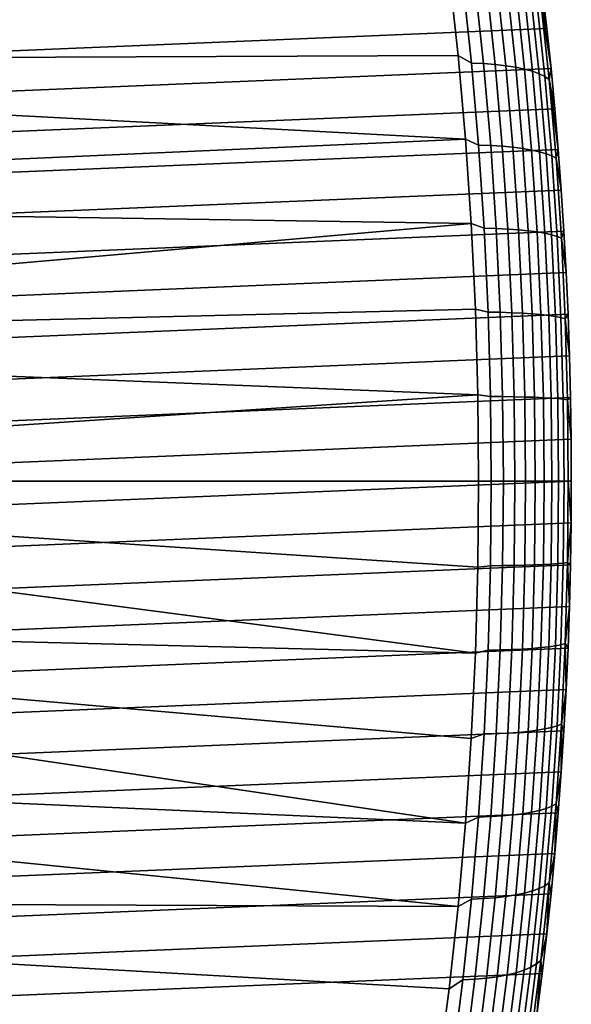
# Model space of a CAD drawing. Header units: metres. Extents: x -22 to 244, y -22 to 22.
# Tile 143 of 146: x 238.67 to 244.41, y -5.45 to 4.8. Entities that reach past the tile are written whole.
import ezdxf

# ---------------------------------------------------------------- set-up
doc = ezdxf.new("R2010")
doc.units = ezdxf.units.M
doc.layers.add('solid_10_151_113_XXX', color=7, linetype='CONTINUOUS')

msp = doc.modelspace()

# ---------------------------------------------------------------- linework, layer by layer
at = {"layer": 'solid_10_151_113_XXX'}
for points in [[(234.23877, 4.711983, 232.624115), (244.110703, 5.1242, 205.501221), (244.058655, 5.532202, 205.644226), (234.286819, 5.1242, 232.492111)], [(243.142395, 5.28444, 204.360672), (243.235611, 4.429332, 204.104553), (237.364258, 4.404604, 201.960007), (237.12326, 4.944858, 202.047958)], [(243.374908, 4.351803, 204.139252), (243.235611, 4.429332, 204.104553), (243.142395, 5.28444, 204.360672), (243.284912, 5.192981, 204.386475)], [(243.411392, 5.186359, 204.453033), (243.501251, 4.346254, 204.206116), (243.374908, 4.351803, 204.139252), (243.284912, 5.192981, 204.386475)], [(243.531082, 5.175388, 204.530609), (243.620773, 4.33706, 204.28421), (243.501251, 4.346254, 204.206116), (243.411392, 5.186359, 204.453033)], [(243.642929, 5.160167, 204.6185), (243.732361, 4.324304, 204.372833), (243.620773, 4.33706, 204.28421), (243.531082, 5.175388, 204.530609)], [(243.745911, 5.140833, 204.715912), (243.834991, 4.308103, 204.471161), (243.732361, 4.324304, 204.372833), (243.642929, 5.160167, 204.6185)], [(243.839081, 5.117564, 204.82196), (243.927765, 4.288602, 204.578323), (243.834991, 4.308103, 204.471161), (243.745911, 5.140833, 204.715912)], [(234.194778, 4.295932, 232.74501), (244.158737, 4.711983, 205.369217), (244.110703, 5.1242, 205.501221), (234.23877, 4.711983, 232.624115)], [(243.9216, 5.09057, 204.935669), (244.009811, 4.265981, 204.693314), (243.927765, 4.288602, 204.578323), (243.839081, 5.117564, 204.82196)], [(243.992706, 5.060098, 205.056015), (244.080399, 4.240445, 204.815109), (244.009811, 4.265981, 204.693314), (243.9216, 5.09057, 204.935669)], [(244.051758, 5.026424, 205.181885), (244.13887, 4.212225, 204.942581), (244.080399, 4.240445, 204.815109), (243.992706, 5.060098, 205.056015)], [(244.13887, 4.212225, 204.942581), (244.051758, 5.026424, 205.181885), (244.098236, 4.989854, 205.312164), (244.184692, 4.18158, 205.0746)], [(244.098236, 4.989854, 205.312164), (244.110703, 5.1242, 205.501221), (244.158737, 4.711983, 205.369217)], [(244.098236, 4.989854, 205.312164), (244.158737, 4.711983, 205.369217), (244.202744, 4.295932, 205.248337)], [(244.184692, 4.18158, 205.0746), (244.098236, 4.989854, 205.312164), (244.202744, 4.295932, 205.248337)], [(234.154861, 3.876429, 232.85466), (244.202744, 4.295932, 205.248337), (244.158737, 4.711983, 205.369217), (234.194778, 4.295932, 232.74501)], [(243.235611, 4.429332, 204.104553), (243.312286, 3.560277, 203.893906), (237.575119, 3.860636, 201.881958), (237.364258, 4.404604, 201.960007)], [(243.448898, 3.497409, 203.935928), (243.312286, 3.560277, 203.893906), (243.235611, 4.429332, 204.104553), (243.374908, 4.351803, 204.139252)], [(243.501251, 4.346254, 204.206116), (243.575165, 3.492949, 204.003067), (243.448898, 3.497409, 203.935928), (243.374908, 4.351803, 204.139252)], [(243.620773, 4.33706, 204.28421), (243.694519, 3.48556, 204.081589), (243.575165, 3.492949, 204.003067), (243.501251, 4.346254, 204.206116)], [(243.732361, 4.324304, 204.372833), (243.805893, 3.475309, 204.170807), (243.694519, 3.48556, 204.081589), (243.620773, 4.33706, 204.28421)], [(243.834991, 4.308103, 204.471161), (243.908249, 3.462288, 204.269897), (243.805893, 3.475309, 204.170807), (243.732361, 4.324304, 204.372833)], [(243.927765, 4.288602, 204.578323), (244.000687, 3.446616, 204.37796), (243.908249, 3.462288, 204.269897), (243.834991, 4.308103, 204.471161)], [(234.119049, 3.453686, 232.953033), (244.242661, 3.876429, 205.138672), (244.202744, 4.295932, 205.248337), (234.154861, 3.876429, 232.85466)], [(244.009811, 4.265981, 204.693314), (244.082352, 3.428436, 204.494003), (244.000687, 3.446616, 204.37796), (243.927765, 4.288602, 204.578323)], [(244.080399, 4.240445, 204.815109), (244.152496, 3.407913, 204.616989), (244.082352, 3.428436, 204.494003), (244.009811, 4.265981, 204.693314)], [(244.13887, 4.212225, 204.942581), (244.210495, 3.385235, 204.745789), (244.152496, 3.407913, 204.616989), (244.080399, 4.240445, 204.815109)], [(244.210495, 3.385235, 204.745789), (244.13887, 4.212225, 204.942581), (244.184692, 4.18158, 205.0746), (244.255798, 3.360605, 204.879242)], [(244.184692, 4.18158, 205.0746), (244.202744, 4.295932, 205.248337), (244.242661, 3.876429, 205.138672)], [(244.184692, 4.18158, 205.0746), (244.242661, 3.876429, 205.138672), (244.278458, 3.453686, 205.040298)], [(244.255798, 3.360605, 204.879242), (244.184692, 4.18158, 205.0746), (244.278458, 3.453686, 205.040298)], [(234.087387, 3.028158, 233.040024), (244.278458, 3.453686, 205.040298), (244.242661, 3.876429, 205.138672), (234.119049, 3.453686, 232.953033)], [(243.312286, 3.560277, 203.893906), (237.756531, 3.31355, 201.814026), (237.575119, 3.860636, 201.881958)], [(243.312286, 3.560277, 203.893906), (243.372162, 2.680048, 203.729385), (237.908936, 2.764286, 201.756409), (237.756531, 3.31355, 201.814026)], [(243.506699, 2.632393, 203.777161), (243.372162, 2.680048, 203.729385), (243.312286, 3.560277, 203.893906), (243.448898, 3.497409, 203.935928)], [(243.575165, 3.492949, 204.003067), (243.632874, 2.629036, 203.844482), (243.506699, 2.632393, 203.777161), (243.448898, 3.497409, 203.935928)], [(243.694519, 3.48556, 204.081589), (243.752106, 2.623475, 203.923355), (243.632874, 2.629036, 203.844482), (243.575165, 3.492949, 204.003067)], [(243.805893, 3.475309, 204.170807), (243.863312, 2.615759, 204.013031), (243.752106, 2.623475, 203.923355), (243.694519, 3.48556, 204.081589)], [(234.059906, 2.600211, 233.11554), (244.31012, 3.028158, 204.953308), (244.278458, 3.453686, 205.040298), (234.087387, 3.028158, 233.040024)], [(243.908249, 3.462288, 204.269897), (243.965469, 2.605958, 204.112717), (243.863312, 2.615759, 204.013031), (243.805893, 3.475309, 204.170807)], [(244.000687, 3.446616, 204.37796), (244.057632, 2.594163, 204.221481), (243.965469, 2.605958, 204.112717), (243.908249, 3.462288, 204.269897)], [(244.082352, 3.428436, 204.494003), (244.139008, 2.58048, 204.338364), (244.057632, 2.594163, 204.221481), (244.000687, 3.446616, 204.37796)], [(244.152496, 3.407913, 204.616989), (244.208817, 2.565033, 204.46228), (244.139008, 2.58048, 204.338364), (244.082352, 3.428436, 204.494003)], [(244.210495, 3.385235, 204.745789), (244.266434, 2.547963, 204.592102), (244.208817, 2.565033, 204.46228), (244.152496, 3.407913, 204.616989)], [(244.266434, 2.547963, 204.592102), (244.210495, 3.385235, 204.745789), (244.255798, 3.360605, 204.879242), (244.311325, 2.529425, 204.726669)], [(244.255798, 3.360605, 204.879242), (244.278458, 3.453686, 205.040298), (244.31012, 3.028158, 204.953308)], [(244.311325, 2.529425, 204.726669), (244.255798, 3.360605, 204.879242), (244.31012, 3.028158, 204.953308), (244.337601, 2.600211, 204.877792)], [(234.036606, 2.170054, 233.179565), (244.337601, 2.600211, 204.877792), (244.31012, 3.028158, 204.953308), (234.059906, 2.600211, 233.11554)], [(243.372162, 2.680048, 203.729385), (238.032913, 2.213198, 201.709167), (237.908936, 2.764286, 201.756409)], [(243.372162, 2.680048, 203.729385), (243.41507, 1.791403, 203.611496), (238.128845, 1.660909, 201.672394), (238.032913, 2.213198, 201.709167)], [(243.548096, 1.759382, 203.663391), (243.41507, 1.791403, 203.611496), (243.372162, 2.680048, 203.729385), (243.506699, 2.632393, 203.777161)], [(234.017517, 1.738174, 233.23201), (244.360916, 2.170054, 204.813766), (244.337601, 2.600211, 204.877792), (234.036606, 2.170054, 233.179565)], [(243.632874, 2.629036, 203.844482), (243.674225, 1.757139, 203.730881), (243.548096, 1.759382, 203.663391), (243.506699, 2.632393, 203.777161)], [(243.752106, 2.623475, 203.923355), (243.793381, 1.753422, 203.809982), (243.674225, 1.757139, 203.730881), (243.632874, 2.629036, 203.844482)], [(243.863312, 2.615759, 204.013031), (243.904449, 1.748265, 203.899994), (243.793381, 1.753422, 203.809982), (243.752106, 2.623475, 203.923355)], [(243.965469, 2.605958, 204.112717), (244.006454, 1.741715, 204.000092), (243.904449, 1.748265, 203.899994), (243.863312, 2.615759, 204.013031)], [(244.057632, 2.594163, 204.221481), (244.09845, 1.733831, 204.109375), (244.006454, 1.741715, 204.000092), (243.965469, 2.605958, 204.112717)], [(244.139008, 2.58048, 204.338364), (244.179596, 1.724686, 204.226852), (244.09845, 1.733831, 204.109375), (244.057632, 2.594163, 204.221481)], [(244.208817, 2.565033, 204.46228), (244.249161, 1.714362, 204.351425), (244.179596, 1.724686, 204.226852), (244.139008, 2.58048, 204.338364)], [(244.266434, 2.547963, 204.592102), (244.306503, 1.702953, 204.481995), (244.249161, 1.714362, 204.351425), (244.208817, 2.565033, 204.46228)], [(244.311325, 2.529425, 204.726669), (244.337601, 2.600211, 204.877792), (244.360916, 2.170054, 204.813766)], [(244.306503, 1.702953, 204.481995), (244.266434, 2.547963, 204.592102), (244.311325, 2.529425, 204.726669), (244.35112, 1.690563, 204.617355)], [(244.35112, 1.690563, 204.617355), (244.311325, 2.529425, 204.726669), (244.360916, 2.170054, 204.813766), (244.380005, 1.738174, 204.761322)], [(234.002655, 1.304902, 233.272842), (244.380005, 1.738174, 204.761322), (244.360916, 2.170054, 204.813766), (234.017517, 1.738174, 233.23201)], [(243.41507, 1.791403, 203.611496), (243.440872, 0.897122, 203.540619), (238.197113, 1.107749, 201.646118), (238.128845, 1.660909, 201.672394)], [(243.572998, 0.881029, 203.595001), (243.440872, 0.897122, 203.540619), (243.41507, 1.791403, 203.611496), (243.548096, 1.759382, 203.663391)], [(243.674225, 1.757139, 203.730881), (243.699097, 0.879906, 203.662567), (243.572998, 0.881029, 203.595001), (243.548096, 1.759382, 203.663391)], [(243.793381, 1.753422, 203.809982), (243.818192, 0.878044, 203.741821), (243.699097, 0.879906, 203.662567), (243.674225, 1.757139, 203.730881)], [(243.904449, 1.748265, 203.899994), (243.929184, 0.875462, 203.832031), (243.818192, 0.878044, 203.741821), (243.793381, 1.753422, 203.809982)], [(244.006454, 1.741715, 204.000092), (244.031097, 0.872182, 203.932388), (243.929184, 0.875462, 203.832031), (243.904449, 1.748265, 203.899994)], [(233.99202, 0.870503, 233.302048), (244.394867, 1.304902, 204.72049), (244.380005, 1.738174, 204.761322), (234.002655, 1.304902, 233.272842)], [(244.09845, 1.733831, 204.109375), (244.122971, 0.868234, 204.041977), (244.031097, 0.872182, 203.932388), (244.006454, 1.741715, 204.000092)], [(244.179596, 1.724686, 204.226852), (244.203995, 0.863654, 204.159805), (244.122971, 0.868234, 204.041977), (244.09845, 1.733831, 204.109375)], [(244.249161, 1.714362, 204.351425), (244.273407, 0.858485, 204.28479), (244.203995, 0.863654, 204.159805), (244.179596, 1.724686, 204.226852)], [(244.306503, 1.702953, 204.481995), (244.330597, 0.852771, 204.415802), (244.273407, 0.858485, 204.28479), (244.249161, 1.714362, 204.351425)], [(244.330597, 0.852771, 204.415802), (244.306503, 1.702953, 204.481995), (244.35112, 1.690563, 204.617355), (244.375031, 0.846567, 204.551651)], [(244.35112, 1.690563, 204.617355), (244.380005, 1.738174, 204.761322), (244.394867, 1.304902, 204.72049)], [(244.375031, 0.846567, 204.551651), (244.35112, 1.690563, 204.617355), (244.394867, 1.304902, 204.72049), (244.405487, 0.870503, 204.691299)], [(233.985641, 0.435471, 233.319565), (244.405487, 0.870503, 204.691299), (244.394867, 1.304902, 204.72049), (233.99202, 0.870503, 233.302048)], [(243.440872, 0.897122, 203.540619), (238.237976, 0.554, 201.630341), (238.197113, 1.107749, 201.646118)], [(244.405487, 0.870503, 204.691299), (233.985641, 0.435471, 233.319565), (233.983521, 0, 233.325409), (244.411865, 0.435471, 204.673767)], [(243.440872, 0.897122, 203.540619), (243.449478, 0, 203.516953), (238.251587, 0, 201.625076), (238.237976, 0.554, 201.630341)], [(243.572998, 0.881029, 203.595001), (243.581299, 0, 203.572189), (243.449478, 0, 203.516953), (243.440872, 0.897122, 203.540619)], [(243.699097, 0.879906, 203.662567), (243.707382, 0, 203.639771), (243.581299, 0, 203.572189), (243.572998, 0.881029, 203.595001)], [(243.818192, 0.878044, 203.741821), (243.826462, 0, 203.71907), (243.707382, 0, 203.639771), (243.699097, 0.879906, 203.662567)], [(243.929184, 0.875462, 203.832031), (243.937439, 0, 203.809357), (243.826462, 0, 203.71907), (243.818192, 0.878044, 203.741821)], [(244.031097, 0.872182, 203.932388), (244.039322, 0, 203.909805), (243.937439, 0, 203.809357), (243.929184, 0.875462, 203.832031)], [(244.122971, 0.868234, 204.041977), (244.131165, 0, 204.019485), (244.039322, 0, 203.909805), (244.031097, 0.872182, 203.932388)], [(244.203995, 0.863654, 204.159805), (244.212128, 0, 204.137436), (244.131165, 0, 204.019485), (244.122971, 0.868234, 204.041977)], [(244.273407, 0.858485, 204.28479), (244.281509, 0, 204.262558), (244.212128, 0, 204.137436), (244.203995, 0.863654, 204.159805)], [(244.330597, 0.852771, 204.415802), (244.338638, 0, 204.393707), (244.281509, 0, 204.262558), (244.273407, 0.858485, 204.28479)], [(244.375031, 0.846567, 204.551651), (244.383011, 0, 204.529709), (244.338638, 0, 204.393707), (244.330597, 0.852771, 204.415802)], [(244.375031, 0.846567, 204.551651), (244.405487, 0.870503, 204.691299), (244.411865, 0.435471, 204.673767)], [(244.411865, 0.435471, 204.673767), (244.413986, 0, 204.667923), (244.383011, 0, 204.529709), (244.375031, 0.846567, 204.551651)], [(244.411865, 0.435471, 204.673767), (233.983521, 0, 233.325409), (233.985641, -0.435471, 233.319565), (244.413986, 0, 204.667923)], [(238.237976, -0.553997, 201.630341), (238.251587, 0, 201.625076), (243.449478, 0, 203.516953), (243.440872, -0.897122, 203.540619)], [(243.581299, 0, 203.572189), (243.572998, -0.881029, 203.595001), (243.440872, -0.897122, 203.540619), (243.449478, 0, 203.516953)], [(244.413986, 0, 204.667923), (233.985641, -0.435471, 233.319565), (233.99202, -0.870503, 233.302048), (244.411865, -0.435471, 204.673767)], [(243.707382, 0, 203.639771), (243.699097, -0.879906, 203.662567), (243.572998, -0.881029, 203.595001), (243.581299, 0, 203.572189)], [(243.826462, 0, 203.71907), (243.818192, -0.878044, 203.741821), (243.699097, -0.879906, 203.662567), (243.707382, 0, 203.639771)], [(243.937439, 0, 203.809357), (243.929184, -0.875462, 203.832031), (243.818192, -0.878044, 203.741821), (243.826462, 0, 203.71907)], [(244.039322, 0, 203.909805), (244.031097, -0.872182, 203.932388), (243.929184, -0.875462, 203.832031), (243.937439, 0, 203.809357)], [(244.131165, 0, 204.019485), (244.122971, -0.868234, 204.041977), (244.031097, -0.872182, 203.932388), (244.039322, 0, 203.909805)], [(244.212128, 0, 204.137436), (244.203995, -0.863654, 204.159805), (244.122971, -0.868234, 204.041977), (244.131165, 0, 204.019485)], [(244.281509, 0, 204.262558), (244.273407, -0.858485, 204.28479), (244.203995, -0.863654, 204.159805), (244.212128, 0, 204.137436)], [(244.338638, 0, 204.393707), (244.330597, -0.852771, 204.415802), (244.273407, -0.858485, 204.28479), (244.281509, 0, 204.262558)], [(244.330597, -0.852771, 204.415802), (244.338638, 0, 204.393707), (244.383011, 0, 204.529709), (244.375031, -0.846567, 204.551651)], [(244.375031, -0.846567, 204.551651), (244.383011, 0, 204.529709), (244.411865, -0.435471, 204.673767)], [(244.383011, 0, 204.529709), (244.413986, 0, 204.667923), (244.411865, -0.435471, 204.673767)], [(244.411865, -0.435471, 204.673767), (233.99202, -0.870503, 233.302048), (234.002655, -1.304902, 233.272842), (244.405487, -0.870503, 204.691299)], [(244.375031, -0.846567, 204.551651), (244.411865, -0.435471, 204.673767), (244.405487, -0.870503, 204.691299)], [(238.237976, -0.553997, 201.630341), (243.440872, -0.897122, 203.540619), (243.41507, -1.791403, 203.611496), (238.197113, -1.107743, 201.646118)], [(244.405487, -0.870503, 204.691299), (234.002655, -1.304902, 233.272842), (234.017517, -1.738174, 233.23201), (244.394867, -1.304902, 204.72049)], [(243.572998, -0.881029, 203.595001), (243.548096, -1.759382, 203.663391), (243.41507, -1.791403, 203.611496), (243.440872, -0.897122, 203.540619)], [(243.699097, -0.879906, 203.662567), (243.674225, -1.757139, 203.730881), (243.548096, -1.759382, 203.663391), (243.572998, -0.881029, 203.595001)], [(243.818192, -0.878044, 203.741821), (243.793381, -1.753422, 203.809982), (243.674225, -1.757139, 203.730881), (243.699097, -0.879906, 203.662567)], [(243.929184, -0.875462, 203.832031), (243.904449, -1.748265, 203.899994), (243.793381, -1.753422, 203.809982), (243.818192, -0.878044, 203.741821)], [(244.031097, -0.872182, 203.932388), (244.006454, -1.741715, 204.000092), (243.904449, -1.748265, 203.899994), (243.929184, -0.875462, 203.832031)], [(244.122971, -0.868234, 204.041977), (244.09845, -1.733831, 204.109375), (244.006454, -1.741715, 204.000092), (244.031097, -0.872182, 203.932388)], [(244.203995, -0.863654, 204.159805), (244.179596, -1.724686, 204.226852), (244.09845, -1.733831, 204.109375), (244.122971, -0.868234, 204.041977)], [(244.273407, -0.858485, 204.28479), (244.249161, -1.714362, 204.351425), (244.179596, -1.724686, 204.226852), (244.203995, -0.863654, 204.159805)], [(244.330597, -0.852771, 204.415802), (244.306503, -1.702953, 204.481995), (244.249161, -1.714362, 204.351425), (244.273407, -0.858485, 204.28479)], [(244.306503, -1.702953, 204.481995), (244.330597, -0.852771, 204.415802), (244.375031, -0.846567, 204.551651), (244.35112, -1.690563, 204.617355)], [(244.35112, -1.690563, 204.617355), (244.375031, -0.846567, 204.551651), (244.394867, -1.304902, 204.72049)], [(244.375031, -0.846567, 204.551651), (244.405487, -0.870503, 204.691299), (244.394867, -1.304902, 204.72049)], [(238.128845, -1.6609, 201.672394), (238.197113, -1.107743, 201.646118), (243.41507, -1.791403, 203.611496)], [(244.394867, -1.304902, 204.72049), (234.017517, -1.738174, 233.23201), (234.036606, -2.170054, 233.179565), (244.380005, -1.738174, 204.761322)], [(244.35112, -1.690563, 204.617355), (244.394867, -1.304902, 204.72049), (244.380005, -1.738174, 204.761322)], [(244.380005, -1.738174, 204.761322), (234.036606, -2.170054, 233.179565), (234.059906, -2.600211, 233.11554), (244.360916, -2.170054, 204.813766)], [(238.128845, -1.6609, 201.672394), (243.41507, -1.791403, 203.611496), (243.372162, -2.680048, 203.729385), (238.032913, -2.213186, 201.709167)], [(244.006454, -1.741715, 204.000092), (243.965469, -2.605958, 204.112717), (243.863312, -2.615759, 204.013031), (243.904449, -1.748265, 203.899994)], [(244.09845, -1.733831, 204.109375), (244.057632, -2.594163, 204.221481), (243.965469, -2.605958, 204.112717), (244.006454, -1.741715, 204.000092)], [(244.179596, -1.724686, 204.226852), (244.139008, -2.58048, 204.338364), (244.057632, -2.594163, 204.221481), (244.09845, -1.733831, 204.109375)], [(244.249161, -1.714362, 204.351425), (244.208817, -2.565033, 204.46228), (244.139008, -2.58048, 204.338364), (244.179596, -1.724686, 204.226852)], [(244.306503, -1.702953, 204.481995), (244.266434, -2.547963, 204.592102), (244.208817, -2.565033, 204.46228), (244.249161, -1.714362, 204.351425)], [(244.266434, -2.547963, 204.592102), (244.306503, -1.702953, 204.481995), (244.35112, -1.690563, 204.617355), (244.311325, -2.529425, 204.726669)], [(244.311325, -2.529425, 204.726669), (244.35112, -1.690563, 204.617355), (244.360916, -2.170054, 204.813766)], [(244.35112, -1.690563, 204.617355), (244.380005, -1.738174, 204.761322), (244.360916, -2.170054, 204.813766)], [(243.548096, -1.759382, 203.663391), (243.506699, -2.632393, 203.777161), (243.372162, -2.680048, 203.729385), (243.41507, -1.791403, 203.611496)], [(243.674225, -1.757139, 203.730881), (243.632874, -2.629036, 203.844482), (243.506699, -2.632393, 203.777161), (243.548096, -1.759382, 203.663391)], [(243.793381, -1.753422, 203.809982), (243.752106, -2.623475, 203.923355), (243.632874, -2.629036, 203.844482), (243.674225, -1.757139, 203.730881)], [(243.904449, -1.748265, 203.899994), (243.863312, -2.615759, 204.013031), (243.752106, -2.623475, 203.923355), (243.793381, -1.753422, 203.809982)], [(244.360916, -2.170054, 204.813766), (234.059906, -2.600211, 233.11554), (234.087387, -3.028158, 233.040024), (244.337601, -2.600211, 204.877792)], [(238.032913, -2.213186, 201.709167), (243.372162, -2.680048, 203.729385), (243.312286, -3.560277, 203.893906), (237.908936, -2.764272, 201.756409)], [(244.311325, -2.529425, 204.726669), (244.360916, -2.170054, 204.813766), (244.337601, -2.600211, 204.877792)], [(244.266434, -2.547963, 204.592102), (244.210495, -3.385235, 204.745789), (244.152496, -3.407913, 204.616989), (244.208817, -2.565033, 204.46228)], [(244.210495, -3.385235, 204.745789), (244.266434, -2.547963, 204.592102), (244.311325, -2.529425, 204.726669), (244.255798, -3.360605, 204.879242)], [(244.255798, -3.360605, 204.879242), (244.311325, -2.529425, 204.726669), (244.31012, -3.028158, 204.953308)], [(244.311325, -2.529425, 204.726669), (244.337601, -2.600211, 204.877792), (244.31012, -3.028158, 204.953308)], [(244.337601, -2.600211, 204.877792), (234.087387, -3.028158, 233.040024), (234.119049, -3.453686, 232.953033), (244.31012, -3.028158, 204.953308)], [(243.506699, -2.632393, 203.777161), (243.448898, -3.497409, 203.935928), (243.312286, -3.560277, 203.893906), (243.372162, -2.680048, 203.729385)], [(243.632874, -2.629036, 203.844482), (243.575165, -3.492949, 204.003067), (243.448898, -3.497409, 203.935928), (243.506699, -2.632393, 203.777161)], [(243.752106, -2.623475, 203.923355), (243.694519, -3.48556, 204.081589), (243.575165, -3.492949, 204.003067), (243.632874, -2.629036, 203.844482)], [(243.863312, -2.615759, 204.013031), (243.805893, -3.475309, 204.170807), (243.694519, -3.48556, 204.081589), (243.752106, -2.623475, 203.923355)], [(243.965469, -2.605958, 204.112717), (243.908249, -3.462288, 204.269897), (243.805893, -3.475309, 204.170807), (243.863312, -2.615759, 204.013031)], [(244.057632, -2.594163, 204.221481), (244.000687, -3.446616, 204.37796), (243.908249, -3.462288, 204.269897), (243.965469, -2.605958, 204.112717)], [(244.139008, -2.58048, 204.338364), (244.082352, -3.428436, 204.494003), (244.000687, -3.446616, 204.37796), (244.057632, -2.594163, 204.221481)], [(244.208817, -2.565033, 204.46228), (244.152496, -3.407913, 204.616989), (244.082352, -3.428436, 204.494003), (244.139008, -2.58048, 204.338364)], [(237.756531, -3.313534, 201.814026), (237.908936, -2.764272, 201.756409), (243.312286, -3.560277, 203.893906)], [(244.31012, -3.028158, 204.953308), (234.119049, -3.453686, 232.953033), (234.154861, -3.876429, 232.85466), (244.278458, -3.453686, 205.040298)], [(244.255798, -3.360605, 204.879242), (244.31012, -3.028158, 204.953308), (244.278458, -3.453686, 205.040298)], [(237.756531, -3.313534, 201.814026), (243.312286, -3.560277, 203.893906), (243.235611, -4.429332, 204.104553), (237.575119, -3.860617, 201.881958)], [(244.13887, -4.212225, 204.942581), (244.210495, -3.385235, 204.745789), (244.255798, -3.360605, 204.879242), (244.184692, -4.18158, 205.0746)], [(244.184692, -4.18158, 205.0746), (244.255798, -3.360605, 204.879242), (244.242661, -3.876429, 205.138672)], [(244.255798, -3.360605, 204.879242), (244.278458, -3.453686, 205.040298), (244.242661, -3.876429, 205.138672)], [(244.278458, -3.453686, 205.040298), (234.154861, -3.876429, 232.85466), (234.194778, -4.295932, 232.74501), (244.242661, -3.876429, 205.138672)], [(243.805893, -3.475309, 204.170807), (243.732361, -4.324304, 204.372833), (243.620773, -4.33706, 204.28421), (243.694519, -3.48556, 204.081589)], [(243.908249, -3.462288, 204.269897), (243.834991, -4.308103, 204.471161), (243.732361, -4.324304, 204.372833), (243.805893, -3.475309, 204.170807)], [(244.000687, -3.446616, 204.37796), (243.927765, -4.288602, 204.578323), (243.834991, -4.308103, 204.471161), (243.908249, -3.462288, 204.269897)], [(244.082352, -3.428436, 204.494003), (244.009811, -4.265981, 204.693314), (243.927765, -4.288602, 204.578323), (244.000687, -3.446616, 204.37796)], [(244.152496, -3.407913, 204.616989), (244.080399, -4.240445, 204.815109), (244.009811, -4.265981, 204.693314), (244.082352, -3.428436, 204.494003)], [(244.210495, -3.385235, 204.745789), (244.13887, -4.212225, 204.942581), (244.080399, -4.240445, 204.815109), (244.152496, -3.407913, 204.616989)], [(243.448898, -3.497409, 203.935928), (243.374908, -4.351803, 204.139252), (243.235611, -4.429332, 204.104553), (243.312286, -3.560277, 203.893906)], [(243.575165, -3.492949, 204.003067), (243.501251, -4.346254, 204.206116), (243.374908, -4.351803, 204.139252), (243.448898, -3.497409, 203.935928)], [(243.694519, -3.48556, 204.081589), (243.620773, -4.33706, 204.28421), (243.501251, -4.346254, 204.206116), (243.575165, -3.492949, 204.003067)], [(244.242661, -3.876429, 205.138672), (234.194778, -4.295932, 232.74501), (234.23877, -4.711983, 232.624115), (244.202744, -4.295932, 205.248337)], [(237.364258, -4.404583, 201.960007), (237.575119, -3.860617, 201.881958), (243.235611, -4.429332, 204.104553)], [(244.184692, -4.18158, 205.0746), (244.242661, -3.876429, 205.138672), (244.202744, -4.295932, 205.248337)], [(244.051758, -5.026424, 205.181885), (244.13887, -4.212225, 204.942581), (244.184692, -4.18158, 205.0746), (244.098236, -4.989854, 205.312164)], [(244.098236, -4.989854, 205.312164), (244.184692, -4.18158, 205.0746), (244.158737, -4.711983, 205.369217)], [(244.184692, -4.18158, 205.0746), (244.202744, -4.295932, 205.248337), (244.158737, -4.711983, 205.369217)], [(244.202744, -4.295932, 205.248337), (234.23877, -4.711983, 232.624115), (234.286819, -5.1242, 232.492111), (244.158737, -4.711983, 205.369217)], [(243.927765, -4.288602, 204.578323), (243.839081, -5.117564, 204.82196), (243.745911, -5.140833, 204.715912), (243.834991, -4.308103, 204.471161)], [(244.009811, -4.265981, 204.693314), (243.9216, -5.09057, 204.935669), (243.839081, -5.117564, 204.82196), (243.927765, -4.288602, 204.578323)], [(244.080399, -4.240445, 204.815109), (243.992706, -5.060098, 205.056015), (243.9216, -5.09057, 204.935669), (244.009811, -4.265981, 204.693314)], [(244.13887, -4.212225, 204.942581), (244.051758, -5.026424, 205.181885), (243.992706, -5.060098, 205.056015), (244.080399, -4.240445, 204.815109)], [(237.364258, -4.404583, 201.960007), (243.235611, -4.429332, 204.104553), (243.142395, -5.28444, 204.360672), (237.123276, -4.944834, 202.047958)], [(243.374908, -4.351803, 204.139252), (243.284912, -5.192981, 204.386475), (243.142395, -5.28444, 204.360672), (243.235611, -4.429332, 204.104553)], [(243.501251, -4.346254, 204.206116), (243.411392, -5.186359, 204.453033), (243.284912, -5.192981, 204.386475), (243.374908, -4.351803, 204.139252)], [(243.620773, -4.33706, 204.28421), (243.531082, -5.175388, 204.530609), (243.411392, -5.186359, 204.453033), (243.501251, -4.346254, 204.206116)], [(243.732361, -4.324304, 204.372833), (243.642929, -5.160167, 204.6185), (243.531082, -5.175388, 204.530609), (243.620773, -4.33706, 204.28421)], [(243.834991, -4.308103, 204.471161), (243.745911, -5.140833, 204.715912), (243.642929, -5.160167, 204.6185), (243.732361, -4.324304, 204.372833)], [(244.158737, -4.711983, 205.369217), (234.286819, -5.1242, 232.492111), (234.338867, -5.532202, 232.349106), (244.110703, -5.1242, 205.501221)], [(244.098236, -4.989854, 205.312164), (244.158737, -4.711983, 205.369217), (244.110703, -5.1242, 205.501221)], [(237.123276, -4.944834, 202.047958), (243.142395, -5.28444, 204.360672), (243.032928, -6.122859, 204.661407), (236.851685, -5.480135, 202.145432)], [(243.949463, -5.825357, 205.462982), (244.051758, -5.026424, 205.181885), (244.098236, -4.989854, 205.312164), (243.996674, -5.782975, 205.591202)], [(243.996674, -5.782975, 205.591202), (244.098236, -4.989854, 205.312164), (244.058655, -5.532202, 205.644226)], [(244.098236, -4.989854, 205.312164), (244.110703, -5.1242, 205.501221), (244.058655, -5.532202, 205.644226)], [(244.110703, -5.1242, 205.501221), (234.338867, -5.532202, 232.349106), (234.394882, -5.935711, 232.195221), (244.058655, -5.532202, 205.644226)], [(243.839081, -5.117564, 204.82196), (243.734924, -5.930984, 205.108139), (243.641281, -5.957952, 205.003403), (243.745911, -5.140833, 204.715912)], [(243.9216, -5.09057, 204.935669), (243.817993, -5.8997, 205.220337), (243.734924, -5.930984, 205.108139), (243.839081, -5.117564, 204.82196)], [(243.992706, -5.060098, 205.056015), (243.889709, -5.864384, 205.338974), (243.817993, -5.8997, 205.220337), (243.9216, -5.09057, 204.935669)], [(244.051758, -5.026424, 205.181885), (243.949463, -5.825357, 205.462982), (243.889709, -5.864384, 205.338974), (243.992706, -5.060098, 205.056015)], [(243.284912, -5.192981, 204.386475), (243.179214, -6.018388, 204.67688), (243.032928, -6.122859, 204.661407), (243.142395, -5.28444, 204.360672)], [(243.411392, -5.186359, 204.453033), (243.305817, -6.010714, 204.743073), (243.179214, -6.018388, 204.67688), (243.284912, -5.192981, 204.386475)], [(243.531082, -5.175388, 204.530609), (243.425751, -5.997999, 204.820023), (243.305817, -6.010714, 204.743073), (243.411392, -5.186359, 204.453033)], [(243.642929, -5.160167, 204.6185), (243.537903, -5.980358, 204.907074), (243.425751, -5.997999, 204.820023), (243.531082, -5.175388, 204.530609)], [(243.745911, -5.140833, 204.715912), (243.641281, -5.957952, 205.003403), (243.537903, -5.980358, 204.907074), (243.642929, -5.160167, 204.6185)]]:
    msp.add_3dface(points, dxfattribs=at)

doc.saveas('drawing.dxf')
